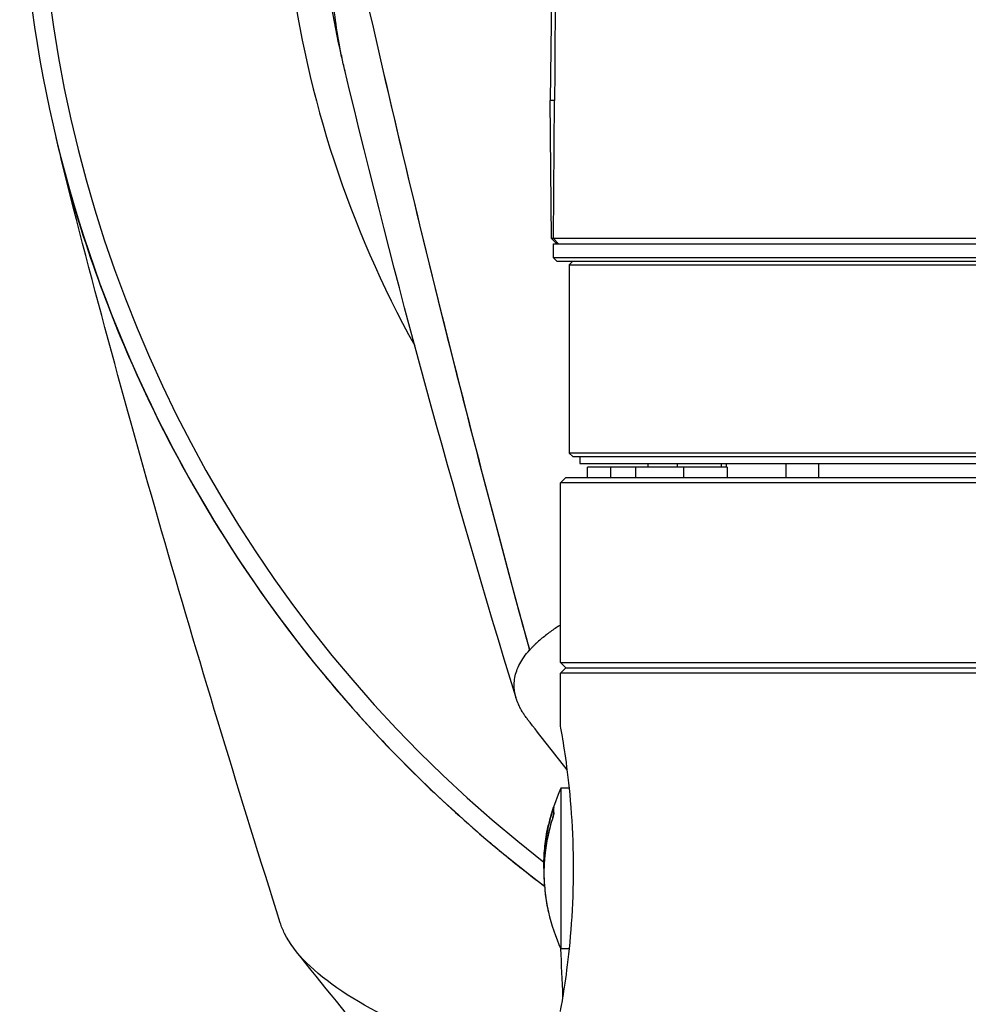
# Model space of a CAD drawing. Header units: millimetres. Extents: x 0 to 4378, y 0 to 2376.
# Tile 77 of 211: x 730 to 784, y 1915 to 1971. Entities that reach past the tile are written whole.
import ezdxf

# ---------------------------------------------------------------- set-up
doc = ezdxf.new("R2010")
doc.units = ezdxf.units.MM
doc.header["$LTSCALE"] = 0.2

# ---------------------------------------------------------------- blocks, each defined once
blk = doc.blocks.new('Blk$A26K1-2P24J')
for p, q in [((-45.007, -153.832), (-45.583, -203.05)), ((-45.514, -210.95), (-45.583, -203.05)), ((-45.514, -210.95), (-45.583, -203.05)), ((-45.342, -203.05), (-45.583, -203.05)), ((-45.404, -210.95), (-45.342, -203.05)), ((-52.908, -210.77), (-52.908, -210.771)), ((-45.512, -210.952), (-45.514, -210.95)), ((-45.514, -210.95), (-45.216, -211.25)), ((-45.404, -210.95), (-45.514, -210.95)), ((-45.514, -210.95), (-45.514, -210.95)), ((-45.404, -210.95), (-45.107, -211.25)), ((-45.4, -211.25), (45.4, -211.25)), ((-45.4, -212.05), (-45.4, -211.25)), ((-52.584, -212.097), (-52.584, -212.096)), ((45.4, -212.05), (-45.4, -212.05)), ((-45.2, -212.25), (-45.4, -212.05)), ((-45.2, -212.25), (45.2, -212.25)), ((-44.3, -212.25), (-44.5, -212.45)), ((-44.5, -212.45), (-0.5, -212.45)), ((-44.5, -212.45), (-44.5, -223.25)), ((-0.5, -223.25), (-44.5, -223.25)), ((-44.3, -223.45), (-44.5, -223.25)), ((-44.3, -223.45), (44.3, -223.45)), ((-43.896, -223.45), (-43.896, -223.85)), ((-43.896, -223.85), (43.896, -223.85)), ((-43.895, -223.45), (-43.895, -223.85)), ((-40, -223.85), (-40, -224.05)), ((-38.293, -224.05), (-38.293, -223.85)), ((-35.793, -223.85), (-35.793, -224.05)), ((-35.51, -223.85), (-35.51, -224.05)), ((-32.06, -224.65), (-32.06, -223.85)), ((-30.212, -223.85), (-30.212, -224.65)), ((-35.439, -224.05), (-43.45, -224.05)), ((-43.45, -224.65), (-43.45, -224.05)), ((-42.133, -224.05), (-42.133, -224.65)), ((-40.678, -224.65), (-40.678, -224.05)), ((-37.939, -224.05), (-37.939, -224.65)), ((-35.439, -224.05), (-35.439, -224.65)), ((-44.7, -224.65), (-45, -224.95)), ((45, -224.95), (-45, -224.95)), ((-45, -235.25), (-45, -224.95)), ((-44.7, -224.65), (44.7, -224.65)), ((-46.773, -234.537), (-46.764, -234.53)), ((-45, -235.25), (45, -235.25)), ((-44.7, -235.55), (-45, -235.25)), ((-44.7, -235.55), (-45, -235.85)), ((-44.7, -235.55), (44.7, -235.55)), ((45, -235.85), (-45, -235.85)), ((-45, -238.85), (-45, -235.85)), ((-44.972, -242.45), (-44.972, -251.65)), ((-44.485, -242.45), (-44.972, -242.45)), ((-45.401, -243.679), (-45.432, -243.679)), ((-44.485, -251.65), (-44.972, -251.65))]:
    blk.add_line(p, q)
for centre, radius, start, end in [((0, -187.5), 76, 141.43883, 232.83178), ((0, -187.5), 74.928, 142.45945, 232.17922), ((0, -187.5), 61.01, 165.76331, 209.00888), ((0, -187.5), 59, 208.95951, 208.96859), ((0, -187.5), 61.01, 214.9745, 214.97847), ((-34.892, -247.05), 11.08, 155.4705, 166.9738), ((-34.892, -247.05), 11.08, 193.0262, 204.5295)]:
    blk.add_arc(centre, radius, start, end)
for centre, major_axis, ratio, start_param, end_param in [((-34.892, -246.822), (-11.044, 0), 0.952483, 5.979742, 6.284327), ((-34.892, -246.819), (-11.054, 0), 0.952483, 5.979742, 6.066294), ((-34.892, -243.704), (-10.508, 0), 0.304592, 6.230774, 6.335596), ((-45.377, -243.539), (-0.00985, 0.0017), 0.951175, 6.122919, 6.283185), ((-34.892, -247.282), (-11.054, 0), 0.952483, 5.979742, 6.500076), ((-45.432, -244.139), (-0.0095, 0.00312), 0.290676, 0, 0.163974)]:
    blk.add_ellipse(centre, major_axis=major_axis, ratio=ratio, start_param=start_param, end_param=end_param)
for points in [[(-45.005, -153.994), (-45.114, -169.459), (-45.227, -185.812), (-45.342, -203.05)], [(-57.545, -200.524), (-58.502, -196.291), (-58.992, -191.953), (-59.002, -187.613)], [(-57.72, -189.982), (-54.652, -204.09), (-51.05, -218.959), (-46.774, -234.537)], [(-46.764, -234.528), (-51.017, -218.996), (-54.624, -204.118), (-57.712, -189.945)], [(-57.35, -201.354), (-57.417, -201.078), (-57.482, -200.801), (-57.545, -200.524)], [(-47.545, -237.268), (-51.166, -225.493), (-54.454, -213.442), (-57.361, -201.309)], [(-61.064, -250.155), (-65.629, -235.711), (-69.915, -221.13), (-73.628, -206.403)], [(-52.958, -210.663), (-52.956, -210.667), (-52.954, -210.671), (-52.952, -210.675)], [(-52.626, -212.008), (-52.628, -212.004), (-52.63, -212), (-52.632, -211.996)], [(-44.607, -241.395), (-45.371, -240.441), (-46.13, -239.479), (-46.881, -238.509)], [(-45.392, -243.57), (-45.402, -243.595), (-45.416, -243.634), (-45.432, -243.679)], [(-45.386, -243.872), (-45.38, -243.906), (-45.408, -244.034), (-45.441, -244.136)], [(-44.855, -254.41), (-44.9, -253.457), (-44.939, -252.537), (-44.969, -251.65)]]:
    blk.add_open_spline(points, degree=3)
for points, knots in [([(-57.361, -201.309), (-57.365, -201.294), (-57.369, -201.278), (-57.372, -201.263), (-57.44, -200.977), (-57.504, -200.69), (-57.563, -200.402), (-57.799, -199.253), (-57.963, -198.097), (-58.053, -196.937), (-58.099, -196.357), (-58.126, -195.776), (-58.134, -195.196), (-58.143, -194.615), (-58.133, -194.034), (-58.106, -193.454), (-58.05, -192.294), (-57.921, -191.136), (-57.72, -189.985)], [0.7960076, 0.7960076, 0.7960076, 0.7960076, 0.7968446, 0.7968446, 0.7968446, 0.8124704, 0.8124704, 0.8124704, 0.8749847, 0.8749847, 0.8749847, 0.9062346, 0.9062346, 0.9062346, 0.9374841, 0.9374841, 0.9374841, 0.9999453, 0.9999453, 0.9999453, 0.9999453]), ([(-73.919, -205.155), (-72.918, -209.757), (-71.008, -214.807), (-67.278, -223.415), (-64.024, -228.996), (-57.901, -236.847), (-55.643, -239.389), (-51.923, -243.029), (-50.626, -244.215), (-48.597, -245.942), (-47.906, -246.51), (-46.742, -247.432), (-46.291, -247.779), (-45.915, -248.064)], [-1.75686, -1.75686, -1.75686, -1.75686, -1.409087, -1.409087, -0.721175, -0.721175, -0.37646, -0.37646, -0.203883, -0.203883, -0.117502, -0.117502, -0.061331, -0.061331, -0.061331, -0.061331]), ([(-0.5, -210.95), (-4.993, -210.95), (-9.452, -210.95), (-15.129, -210.95), (-16.526, -210.95), (-19.345, -210.95), (-20.765, -210.95), (-26.094, -210.95), (-29.703, -210.95), (-32.842, -210.95), (-34.66, -210.95), (-36.31, -210.95), (-38.828, -210.95), (-39.787, -210.95), (-41.233, -210.95), (-41.775, -210.95), (-43.394, -210.95), (-44.132, -210.95), (-44.857, -210.95), (-45.035, -210.95), (-45.224, -210.95), (-45.275, -210.95), (-45.354, -210.95), (-45.383, -210.95), (-45.404, -210.95)], [-15.19841, -15.19841, -15.19841, -15.19841, -13.118719, -13.118719, -12.426411, -12.426411, -11.694174, -11.694174, -9.592356, -9.592356, -9.592356, -8.374422, -8.374422, -7.490537, -7.490537, -6.876667, -6.876667, -5.455528, -5.455528, -4.720607, -4.720607, -4.353146, -4.353146, -3.986317, -3.986317, -3.986317, -3.986317]), ([(-45, -233.095), (-45.055, -233.13), (-45.109, -233.165), (-45.163, -233.201), (-45.355, -233.327), (-45.536, -233.454), (-45.707, -233.582), (-45.732, -233.601), (-45.757, -233.62), (-45.781, -233.638), (-45.974, -233.785), (-46.152, -233.933), (-46.316, -234.081), (-46.326, -234.091), (-46.337, -234.1), (-46.347, -234.109), (-46.352, -234.114), (-46.357, -234.118), (-46.362, -234.123), (-46.367, -234.128), (-46.372, -234.132), (-46.377, -234.137), (-46.379, -234.139), (-46.382, -234.142), (-46.384, -234.144), (-46.387, -234.146), (-46.389, -234.149), (-46.392, -234.151), (-46.397, -234.156), (-46.402, -234.16), (-46.407, -234.165), (-46.417, -234.174), (-46.427, -234.184), (-46.436, -234.193), (-46.456, -234.211), (-46.475, -234.23), (-46.495, -234.249), (-46.504, -234.258), (-46.514, -234.267), (-46.523, -234.277), (-46.524, -234.278), (-46.526, -234.279), (-46.527, -234.28), (-46.528, -234.281), (-46.529, -234.283), (-46.53, -234.284), (-46.531, -234.285), (-46.533, -234.286), (-46.534, -234.287), (-46.535, -234.288), (-46.536, -234.29), (-46.537, -234.291), (-46.542, -234.295), (-46.547, -234.3), (-46.551, -234.305), (-46.589, -234.342), (-46.625, -234.379), (-46.661, -234.417), (-46.679, -234.435), (-46.696, -234.454), (-46.714, -234.473), (-46.722, -234.482), (-46.731, -234.492), (-46.739, -234.501), (-46.744, -234.506), (-46.748, -234.51), (-46.752, -234.515), (-46.753, -234.516), (-46.754, -234.517), (-46.755, -234.519), (-46.756, -234.52), (-46.757, -234.521), (-46.758, -234.522), (-46.761, -234.524), (-46.763, -234.527), (-46.764, -234.529)], [0.8986119, 0.8986119, 0.8986119, 0.8986119, 0.9062138, 0.9062138, 0.9062138, 0.9335077, 0.9335077, 0.9335077, 0.9374796, 0.9374796, 0.9374796, 0.9688186, 0.9688186, 0.9688186, 0.9707759, 0.9707759, 0.9707759, 0.9717542, 0.9717542, 0.9717542, 0.9727324, 0.9727324, 0.9727324, 0.9732214, 0.9732214, 0.9732214, 0.9737104, 0.9737104, 0.9737104, 0.9746882, 0.9746882, 0.9746882, 0.9766431, 0.9766431, 0.9766431, 0.9805498, 0.9805498, 0.9805498, 0.9825014, 0.9825014, 0.9825014, 0.9827453, 0.9827453, 0.9827453, 0.9829892, 0.9829892, 0.9829892, 0.983233, 0.983233, 0.983233, 0.9834768, 0.9834768, 0.9834768, 0.9844519, 0.9844519, 0.9844519, 0.9922393, 0.9922393, 0.9922393, 0.9961233, 0.9961233, 0.9961233, 0.9980626, 0.9980626, 0.9980626, 0.9990316, 0.9990316, 0.9990316, 0.9992737, 0.9992737, 0.9992737, 0.9995158, 0.9995158, 0.9995158, 1, 1, 1, 1]), ([(-46.88, -238.508), (-46.885, -238.501), (-46.89, -238.495), (-46.908, -238.471), (-46.92, -238.455), (-46.945, -238.422), (-46.957, -238.406), (-46.993, -238.357), (-47.016, -238.324), (-47.05, -238.275), (-47.061, -238.259), (-47.083, -238.226), (-47.094, -238.21), (-47.115, -238.177), (-47.126, -238.161), (-47.141, -238.136), (-47.147, -238.128), (-47.157, -238.111), (-47.162, -238.103), (-47.187, -238.062), (-47.207, -238.029), (-47.235, -237.98), (-47.245, -237.964), (-47.263, -237.931), (-47.272, -237.914), (-47.286, -237.89), (-47.29, -237.881), (-47.299, -237.865), (-47.303, -237.857), (-47.316, -237.832), (-47.324, -237.816), (-47.341, -237.783), (-47.349, -237.766), (-47.365, -237.733), (-47.373, -237.717), (-47.388, -237.684), (-47.396, -237.667), (-47.41, -237.635), (-47.417, -237.618), (-47.439, -237.569), (-47.452, -237.536), (-47.471, -237.486), (-47.477, -237.47), (-47.49, -237.437), (-47.495, -237.42), (-47.513, -237.371), (-47.524, -237.338), (-47.544, -237.271), (-47.554, -237.238), (-47.572, -237.172), (-47.58, -237.139), (-47.603, -237.04), (-47.615, -236.974), (-47.665, -236.643), (-47.663, -236.378), (-47.591, -235.981), (-47.556, -235.849), (-47.463, -235.585), (-47.404, -235.453), (-47.193, -235.059), (-47.005, -234.797), (-46.774, -234.537)], [0.6858852, 0.6858852, 0.6858852, 0.6858852, 0.6875, 0.6875, 0.6914062, 0.6914062, 0.6953125, 0.6953125, 0.703125, 0.703125, 0.7070312, 0.7070312, 0.7109375, 0.7109375, 0.7148438, 0.7148438, 0.7167969, 0.7167969, 0.71875, 0.71875, 0.7265625, 0.7265625, 0.7304688, 0.7304688, 0.734375, 0.734375, 0.7363281, 0.7363281, 0.7382813, 0.7382813, 0.7421875, 0.7421875, 0.7460938, 0.7460938, 0.75, 0.75, 0.7539062, 0.7539062, 0.7578125, 0.7578125, 0.765625, 0.765625, 0.7695312, 0.7695312, 0.7734375, 0.7734375, 0.78125, 0.78125, 0.7890625, 0.7890625, 0.796875, 0.796875, 0.8125, 0.8125, 0.875, 0.875, 0.90625, 0.90625, 0.9375, 0.9375, 1, 1, 1, 1]), ([(-45, -255.25), (-45, -255.25), (-44.961, -255.044), (-44.82, -254.206), (-44.719, -253.576), (-44.531, -252.122), (-44.43, -251.202), (-44.287, -249.182), (-44.247, -248.083), (-44.247, -246.018), (-44.287, -244.918), (-44.43, -242.898), (-44.531, -241.978), (-44.719, -240.525), (-44.82, -239.894), (-44.961, -239.057), (-45, -238.85), (-45, -238.85)], [-8.457134, -8.457134, -8.457134, -8.457134, -8.155099, -8.155099, -7.853064, -7.853064, -7.551018, -7.551018, -7.248972, -7.248972, -6.946926, -6.946926, -6.644881, -6.644881, -6.342845, -6.342845, -6.04081, -6.04081, -6.04081, -6.04081]), ([(-45.441, -243.672), (-45.419, -243.604), (-45.398, -243.548), (-45.39, -243.532), (-45.387, -243.526), (-45.386, -243.525), (-45.385, -243.528), (-45.385, -243.529), (-45.386, -243.532), (-45.386, -243.536)], [0, 0, 0, 0, 0.673247, 0.673247, 0.673247, 0.882394, 0.882394, 0.882394, 1, 1, 1, 1]), ([(-45.387, -243.538), (-45.391, -243.56), (-45.394, -243.583), (-45.398, -243.628), (-45.4, -243.651), (-45.401, -243.696), (-45.401, -243.718), (-45.4, -243.763), (-45.398, -243.786), (-45.394, -243.831), (-45.391, -243.854), (-45.387, -243.876)], [6.2307744, 6.2307744, 6.2307744, 6.2307744, 6.2517387, 6.2517387, 6.2727031, 6.2727031, 6.2936675, 6.2936675, 6.3146319, 6.3146319, 6.3355962, 6.3355962, 6.3355962, 6.3355962]), ([(-45.387, -243.538), (-45.386, -243.535), (-45.386, -243.533), (-45.386, -243.532), (-45.386, -243.532), (-45.386, -243.532)], [0, 0, 0, 0, 0.002775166, 0.002775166, 0.003745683, 0.003745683, 0.003745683, 0.003745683]), ([(-45.441, -244.135), (-45.556, -244.484), (-45.651, -244.838), (-45.803, -245.554), (-45.86, -245.916), (-45.933, -246.643), (-45.949, -247.009), (-45.943, -247.739), (-45.919, -248.104), (-45.833, -248.83), (-45.77, -249.191), (-45.687, -249.548)], [5.979742, 5.979742, 5.979742, 5.979742, 6.0838088, 6.0838088, 6.1878756, 6.1878756, 6.2919425, 6.2919425, 6.3960093, 6.3960093, 6.5000761, 6.5000761, 6.5000761, 6.5000761]), ([(-45.441, -244.135), (-45.434, -244.113), (-45.427, -244.089), (-45.414, -244.043), (-45.408, -244.02), (-45.398, -243.977), (-45.394, -243.957), (-45.389, -243.922), (-45.387, -243.908), (-45.386, -243.887), (-45.386, -243.88), (-45.387, -243.876)], [0, 0, 0, 0, 0.00734604, 0.00734604, 0.01440627, 0.01440627, 0.02136621, 0.02136621, 0.02799015, 0.02799015, 0.03316098, 0.03316098, 0.03316098, 0.03316098]), ([(-45.944, -247.05), (-45.946, -246.942), (-45.947, -246.834), (-45.943, -246.361), (-45.919, -245.996), (-45.833, -245.27), (-45.77, -244.91), (-45.687, -244.553)], [6.2611989, 6.2611989, 6.2611989, 6.2611989, 6.2919425, 6.2919425, 6.3960093, 6.3960093, 6.5000761, 6.5000761, 6.5000761, 6.5000761]), ([(-46.603, -258.935), (-46.793, -258.853), (-46.98, -258.776), (-47.398, -258.61), (-47.642, -258.52), (-48.945, -258.04), (-50.173, -257.621), (-52.616, -256.668), (-53.75, -256.162), (-56.826, -254.632), (-58.459, -253.548), (-60.119, -251.887), (-60.531, -251.337), (-60.914, -250.569), (-60.999, -250.362), (-61.064, -250.155)], [0.00001, 0.00001, 0.00001, 0.00001, 0.094285, 0.094285, 0.214486, 0.214486, 0.975917, 0.975917, 1.707465, 1.707465, 3.160894, 3.160894, 3.896261, 3.896261, 4.164786, 4.164786, 4.164786, 4.164786]), ([(-50.645, -263.379), (-52.307, -261.489), (-53.937, -259.494), (-57.081, -255.612), (-58.611, -253.705), (-60.146, -251.797)], [0, 0, 0, 0, 0.803875, 0.803875, 1.564232, 1.564232, 1.564232, 1.564232])]:
    blk.add_open_spline(points, degree=3, knots=knots)

msp = doc.modelspace()

# ---------------------------------------------------------------- block references
msp.add_blockref('Blk$A26K1-2P24J', (805.582, 2169.529))

doc.saveas('drawing.dxf')
